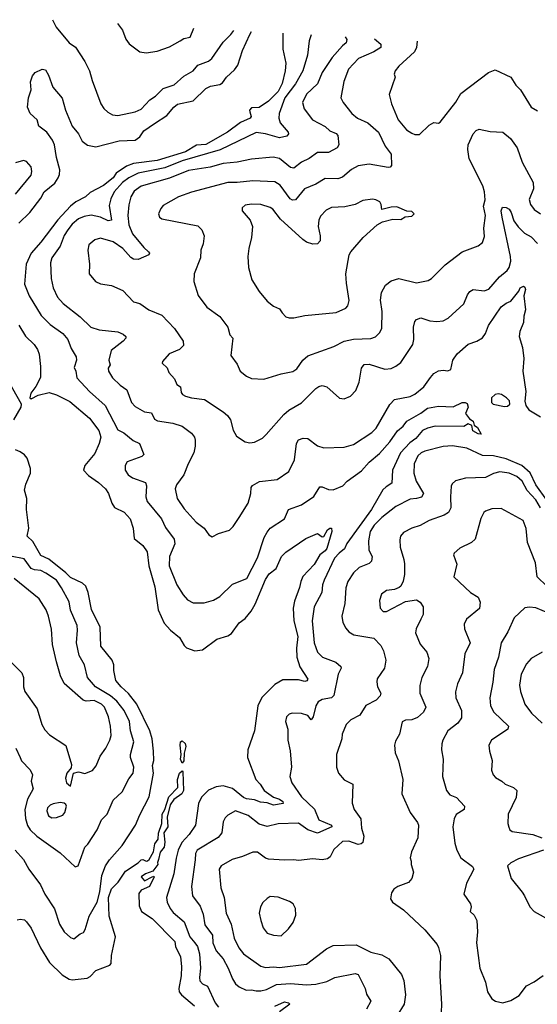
# Model space of a CAD drawing. Extents: x 1245515 to 1420776, y 606314 to 671314.
# Tile 64 of 256: x 1284731 to 1288024, y 662475 to 668742. Entities that reach past the tile are written whole.
import ezdxf

# ---------------------------------------------------------------- set-up
doc = ezdxf.new("R2010")
doc.units = 0

msp = doc.modelspace()

# ---------------------------------------------------------------- linework, layer by layer
at = {"layer": '0CON10XD'}
for points in [[(1284939.9, 668741.6), (1284964.1, 668694.1), (1285045, 668594.3), (1285086, 668566), (1285145.6, 668475), (1285175.8, 668415), (1285191.4, 668355), (1285248.1, 668205), (1285266.3, 668176.3), (1285292.2, 668152.2), (1285322.5, 668135), (1285355, 668131.4), (1285465, 668155.8), (1285505, 668172.5), (1285559.5, 668230.5), (1285595, 668255.6), (1285645, 668304.5), (1285715, 668326.7), (1285775, 668381.1), (1285835, 668416.9), (1285865, 668451.9), (1285932.7, 668477.3), (1285954.4, 668495), (1286025, 668597.5), (1286075, 668647.1), (1286093.2, 668673.2)], [(1285353, 668716.5), (1285386, 668675), (1285407, 668617), (1285427, 668587), (1285495, 668538), (1285535, 668530.8), (1285605, 668541.9), (1285685, 668568.1), (1285752.1, 668607.9), (1285775, 668621.1), (1285815, 668630.8), (1285839.1, 668688)], [(1284725, 667446.4), (1284795, 667513.8), (1284865.1, 667604.9), (1284886.3, 667645), (1284955, 667701.3), (1284976.1, 667735), (1284985.3, 667755.3), (1284987.6, 667785), (1284965.4, 667865), (1284952.9, 667945), (1284940.8, 667975), (1284905, 668025.5), (1284853.9, 668063.9), (1284843.2, 668103.2), (1284798.8, 668145), (1284780.6, 668185), (1284788.2, 668245), (1284803.8, 668295), (1284799.4, 668345), (1284812.2, 668385), (1284829.5, 668405), (1284875, 668427.1), (1284895, 668422.5), (1284915, 668387.5), (1284942.4, 668312.4), (1285002.3, 668242.3), (1285022, 668165), (1285064.4, 668064.4), (1285104.7, 668015), (1285128.9, 667968.9), (1285162.1, 667942.1), (1285215, 667933.1), (1285365, 667969.5), (1285465, 667974.7), (1285494.6, 667995), (1285520.4, 668035), (1285589.5, 668080.5), (1285668, 668132), (1285711.2, 668185), (1285735, 668203.1), (1285835, 668224.6), (1285915, 668304.4), (1285945, 668317.8), (1286005, 668330), (1286020.5, 668339.5), (1286046.7, 668375), (1286098.3, 668421.7), (1286118.1, 668451.9), (1286149.5, 668545), (1286195, 668648), (1286206.8, 668666.5)], [(1286404.4, 668654.9), (1286406.2, 668555), (1286424, 668465), (1286420, 668415), (1286401.8, 668335), (1286374.5, 668285), (1286315, 668223.1), (1286255, 668182.5), (1286205, 668180), (1286194.2, 668165.8), (1286194.5, 668154.5), (1286203.7, 668126.3), (1286196.7, 668115), (1286135, 668087.9), (1286053.3, 668025), (1285915, 667947), (1285855, 667943.1), (1285785, 667900.9), (1285605.7, 667845), (1285455, 667827.1), (1285411.6, 667808.4), (1285344.5, 667765.5), (1285325, 667734.1), (1285265, 667686.9), (1285178.9, 667641.1), (1285150, 667615), (1285088.3, 667581.7), (1285055, 667555.3), (1284973.1, 667466.9), (1284865, 667325.8)], [(1286585.5, 668644.3), (1286572.8, 668607.2), (1286561.7, 668515), (1286532.9, 668415), (1286485, 668332.6), (1286416.9, 668245), (1286381.2, 668145), (1286379.2, 668115), (1286388.5, 668085), (1286438.1, 668025), (1286441.4, 668015), (1286430.7, 667999.3), (1286385, 667988.9), (1286295, 668015.2), (1286235, 668022.7), (1286007.6, 667912.4), (1285765, 667843.3), (1285655, 667798.3), (1285485, 667764.8), (1285425, 667734.1), (1285385, 667704.8), (1285331.8, 667645), (1285311.3, 667601.3), (1285301.1, 667558.9), (1285314.3, 667465), (1285295, 667460.9), (1285245, 667485.3), (1285185, 667497.4), (1285140.6, 667489.4), (1285105, 667474.6), (1285065, 667440.8), (1285036.6, 667405), (1285015, 667367.1), (1284989.7, 667300.3), (1284935.5, 667225), (1284927.9, 667195), (1284932.2, 667095), (1284943.3, 667035), (1284971.9, 666975), (1285007.1, 666935), (1285115, 666849.4), (1285183.8, 666785), (1285237.1, 666767.1), (1285355, 666755.6), (1285389.7, 666739.7), (1285406.2, 666725), (1285406, 666715), (1285390, 666695), (1285313.1, 666635), (1285297.8, 666575), (1285307.8, 666545), (1285294.2, 666524.2), (1285295.6, 666505), (1285321.9, 666461.9), (1285370, 666415), (1285413.3, 666385), (1285441.9, 666305), (1285465, 666278.6), (1285525, 666245.5), (1285569.5, 666239.5), (1285589.6, 666199.6), (1285608.1, 666188.1), (1285705, 666173.8), (1285764.6, 666154.6), (1285825, 666109.2), (1285842.5, 666085), (1285848.6, 666065), (1285847.9, 666027.9), (1285838.5, 665985), (1285802.5, 665915), (1285776.2, 665843.8), (1285728.9, 665781.1), (1285720, 665755), (1285733.6, 665695), (1285777.3, 665627.3), (1285853.7, 665543.7), (1285904.4, 665504.4), (1285935, 665463.3), (1285955, 665450), (1285995, 665471.2), (1286065, 665492), (1286088.6, 665515), (1286127.3, 665572.7), (1286185.5, 665664.5), (1286201.1, 665725), (1286204.4, 665765), (1286212.7, 665777.3), (1286257.2, 665802.8), (1286368.8, 665815), (1286444.3, 665865.7), (1286479.1, 665940.9), (1286491.3, 666045), (1286505, 666066.9), (1286535, 666078.6), (1286565, 666076), (1286625, 666029.4), (1286665, 666016.7), (1286795, 666020.6), (1286855, 666037.8), (1286971.4, 666115), (1286998.5, 666141.5), (1287086.7, 666293.3), (1287115, 666323.8), (1287215, 666343.8), (1287245, 666357.9), (1287303.1, 666405), (1287344.7, 666465), (1287365, 666489.5), (1287395, 666506.7), (1287425, 666510.8), (1287455, 666505.8), (1287473.8, 666515), (1287486.8, 666575), (1287514.4, 666615.6), (1287584.7, 666675.3), (1287639.2, 666695), (1287675, 666716.5), (1287693.8, 666745), (1287713.8, 666795), (1287795, 666912.9), (1287825, 666938.1), (1287855, 666949.4), (1287906, 667014), (1287915.4, 667035), (1287935.6, 667045.6), (1287945, 667040), (1287948.3, 667025), (1287938.8, 666985), (1287949.5, 666895), (1287937.8, 666855), (1287935.4, 666815), (1287912.4, 666757.6), (1287909.2, 666725), (1287929.3, 666655), (1287938.3, 666585), (1287932.6, 666505), (1287951.9, 666375), (1287944.3, 666314.3), (1287950.8, 666285), (1287969.3, 666259.3), (1288043.6, 666213.6)], [(1286802.4, 668631.6), (1286812.7, 668615), (1286807.8, 668595), (1286785, 668575.5), (1286718.5, 668501.5), (1286654.8, 668405.2), (1286626, 668334), (1286555, 668268.5), (1286531.2, 668215), (1286540, 668175), (1286594.4, 668105), (1286675, 668062.2), (1286705, 668034.4), (1286745, 668016.7), (1286755.8, 668005), (1286761.2, 667945), (1286751.2, 667925), (1286695, 667895.5), (1286625, 667895.4), (1286571.7, 667858.3), (1286524.7, 667835.3), (1286475, 667796.7), (1286455, 667800), (1286385, 667857.8), (1286343.9, 667866.1), (1286205, 667853.5), (1286115, 667835.2), (1286025, 667826.6), (1285943.9, 667803.9), (1285805, 667782.6), (1285685, 667733), (1285505, 667681.8), (1285458.9, 667651.1), (1285438.5, 667615), (1285426.4, 667563.6), (1285418.7, 667495), (1285424.6, 667435), (1285449.3, 667379.3), (1285521.1, 667291.1), (1285551.2, 667265), (1285556.7, 667255), (1285553.3, 667245), (1285485, 667214.3), (1285455, 667217.5), (1285438.3, 667228.3), (1285387.5, 667285), (1285325, 667328.2), (1285245, 667350.9), (1285208.6, 667341.4), (1285172.1, 667307.9), (1285164.4, 667275), (1285175.8, 667185), (1285174, 667125), (1285214.4, 667074.4), (1285245, 667060), (1285315, 667048.8), (1285387, 667017), (1285455, 666945.8), (1285495, 666934.2), (1285553.3, 666895), (1285635, 666861.4), (1285715.6, 666775), (1285771.4, 666695), (1285773.2, 666666.8), (1285747.4, 666642.6), (1285681.2, 666615), (1285638.8, 666565), (1285638, 666555), (1285669.2, 666525), (1285680, 666495), (1285715.5, 666455.5), (1285730.5, 666420.5), (1285754, 666405), (1285758.6, 666368.6), (1285766.8, 666356.8), (1285785, 666344.4), (1285825, 666334.4), (1285906.7, 666325), (1286025, 666245.8), (1286052.6, 666222.6), (1286072.9, 666195), (1286089.1, 666129.1), (1286109.7, 666089.7), (1286165, 666054.2), (1286195, 666048.8), (1286225, 666052), (1286275, 666078), (1286298.3, 666101.7), (1286411.2, 666228.8), (1286443.9, 666256.1), (1286525, 666302.7), (1286615, 666394.5), (1286635, 666407.8), (1286655, 666413.1), (1286685, 666404.3), (1286765, 666332.5), (1286795, 666328.6), (1286835, 666345.7), (1286869.4, 666380.6), (1286890, 666435), (1286905, 666523.3), (1286922.1, 666547.9), (1286955, 666548.5), (1287055, 666517.9), (1287095, 666521.8), (1287125, 666535.6), (1287155, 666560), (1287232.5, 666675), (1287238.5, 666705), (1287235.6, 666785), (1287245, 666820), (1287255, 666834), (1287283.8, 666843.8), (1287340, 666825), (1287385, 666820.6), (1287425, 666824.4), (1287457.8, 666842.2), (1287556.2, 666933.8), (1287579.7, 666990.3), (1287595, 667011.2), (1287615, 667023.8), (1287685, 667015.7), (1287715, 667026.7), (1287783.6, 667105), (1287832.5, 667145), (1287845.4, 667165), (1287855.7, 667204.3), (1287854.3, 667235), (1287800, 667485), (1287794.5, 667525), (1287801.5, 667548.5), (1287825, 667546.9), (1287845.4, 667535.4), (1287858, 667515), (1287875, 667462.1), (1287902.1, 667422.1), (1287943.2, 667383.2), (1287985, 667359.1), (1288025, 667317.8)], [(1286988.3, 668620.7), (1287029.2, 668585), (1287028, 668565), (1286985, 668537.8), (1286887.1, 668495), (1286823.6, 668426.4), (1286792.3, 668347.7), (1286774.3, 668245), (1286788, 668215), (1286844.3, 668145), (1286880.8, 668115), (1286945.8, 668085.8), (1287013.3, 668025), (1287055.8, 667935.8), (1287094.4, 667885), (1287096.9, 667813.1), (1287087.8, 667802.2), (1287075, 667800), (1286955, 667822.6), (1286885, 667811.6), (1286842.3, 667787.7), (1286785, 667738.2), (1286755, 667729.6), (1286675, 667731.2), (1286615, 667694.7), (1286544, 667666), (1286485, 667594.4), (1286466.8, 667593.2), (1286451.5, 667601.5), (1286388.7, 667688.7), (1286355, 667710.4), (1286215, 667715.3), (1286115, 667704.7), (1286055, 667705.9), (1285825, 667643.6), (1285741.2, 667615), (1285645, 667558), (1285629.5, 667540.5), (1285614, 667505), (1285621.2, 667485), (1285635, 667474.3), (1285865, 667429.4), (1285890, 667405), (1285904, 667365), (1285899.4, 667315), (1285883.8, 667275), (1285882.5, 667225), (1285840.8, 667125), (1285839.2, 667075), (1285866.2, 666986.2), (1285922.3, 666912.3), (1286005, 666852.5), (1286054.3, 666785), (1286068, 666735), (1286088, 666715), (1286074.3, 666604.3), (1286115, 666550), (1286134.4, 666504.4), (1286175, 666472), (1286205, 666458), (1286285, 666452.9), (1286395, 666487.1), (1286468, 666502), (1286495, 666519.2), (1286531.9, 666575), (1286565, 666602.5), (1286729.4, 666660.6), (1286795, 666696.2), (1286855, 666707.1), (1286965, 666712.2), (1286995, 666722.9), (1287020.6, 666749.4), (1287034.5, 666775.5), (1287036.2, 666885), (1287025.5, 666955.5), (1287032.7, 667005), (1287058.5, 667051.5), (1287095, 667080), (1287143.9, 667093.9), (1287255, 667066.7), (1287329.4, 667080.6), (1287351.2, 667095), (1287438.8, 667181.2), (1287545, 667263.3), (1287646.8, 667303.2), (1287675.6, 667324.4), (1287688.3, 667361.7), (1287684.5, 667415.5), (1287694.4, 667495), (1287680.8, 667555), (1287691.3, 667595), (1287687.5, 667645), (1287676.7, 667685), (1287590.8, 667855), (1287581.5, 667915), (1287584.5, 667945), (1287615, 668014.2), (1287635, 668035.7), (1287655, 668044.2), (1287725, 668029.4), (1287805, 668025.8), (1287852.9, 667985), (1287896.5, 667925), (1287928.6, 667835), (1287998.1, 667705), (1288000, 667665), (1287972.7, 667597.3), (1287980, 667565), (1288005, 667532.5), (1288043.3, 667505)], [(1287260.4, 668604.7), (1287255.8, 668564.2), (1287242.4, 668537.6), (1287142.9, 668445), (1287118.8, 668415), (1287113.3, 668395), (1287120, 668375), (1287082, 668265), (1287095.6, 668205), (1287139.4, 668105), (1287191.3, 668041.3), (1287225, 668019.2), (1287245, 668011.2), (1287275, 668011.2), (1287335, 668069.2), (1287365, 668086.2), (1287395, 668083.3), (1287405, 668090), (1287505, 668217.5), (1287537.6, 668272.4), (1287714.2, 668405), (1287755, 668422), (1287855.4, 668375.4), (1287887.5, 668325), (1287916.9, 668295), (1287984.5, 668184.5), (1288025, 668160.8)], [(1284705, 667630), (1284805, 667751.2), (1284809.2, 667775), (1284804.3, 667805), (1284775, 667839.2), (1284755, 667845.6), (1284705, 667831.4)], [(1286475, 666842.9), (1286545, 666858.6), (1286745, 666878.1), (1286806.2, 666905), (1286819.5, 666920.5), (1286828.1, 666955), (1286809.5, 667065), (1286806.9, 667125), (1286827.8, 667245), (1286838.5, 667265), (1286915.6, 667355), (1287005, 667435.8), (1287040, 667455), (1287105, 667471.4), (1287155, 667468.8), (1287183, 667487), (1287225, 667490), (1287240, 667505), (1287225, 667520), (1287193, 667523), (1287130.7, 667550.7), (1287095, 667548.8), (1287035, 667532.5), (1287030, 667565), (1287021.2, 667581.2), (1286997.5, 667595), (1286975, 667598.6), (1286915, 667590.6), (1286865, 667565.6), (1286799.7, 667550.3), (1286715, 667545.8), (1286680.9, 667529.1), (1286645, 667491.2), (1286634.5, 667465.5), (1286629.4, 667425), (1286642.9, 667365), (1286642, 667335), (1286626.7, 667315), (1286595, 667311.9), (1286555, 667325.6), (1286532, 667342), (1286391.4, 667471.4), (1286340.6, 667535), (1286325, 667546.5), (1286265, 667565.5), (1286205, 667567.8), (1286165, 667560.8), (1286146.2, 667545), (1286146.2, 667525), (1286196.6, 667466.6), (1286212.5, 667425), (1286206.9, 667355), (1286188.6, 667285), (1286182.5, 667235), (1286186, 667165), (1286208, 667085), (1286255, 667011.2), (1286305, 666950), (1286345, 666918), (1286385, 666902), (1286400, 666875), (1286425, 666850), (1286445, 666842.9), (1286475, 666842.9)], [(1284865, 667325.8), (1284805, 667255.4), (1284772.9, 667185), (1284762.8, 667057.2), (1284792.5, 666985), (1284868.1, 666858.1), (1284925, 666802.5), (1285006.7, 666745), (1285037.3, 666705), (1285059.1, 666649.1), (1285090, 666595), (1285092.5, 666575), (1285077.6, 666527.6), (1285088.2, 666505), (1285095, 666462.9), (1285174.8, 666374.8), (1285274.5, 666285), (1285355, 666130.6), (1285393, 666113), (1285452.4, 666062.4), (1285493.8, 666043.8), (1285521.2, 665975), (1285508.3, 665961.7), (1285415, 665927.1), (1285401.4, 665905), (1285401.4, 665875), (1285420.8, 665845), (1285448, 665825), (1285532, 665795), (1285537.5, 665775), (1285533.8, 665705), (1285542.1, 665675), (1285633.8, 665565), (1285658.9, 665508.9), (1285713.3, 665435), (1285718.9, 665405), (1285683.6, 665325), (1285681.8, 665265), (1285730.5, 665145), (1285770.2, 665080.2), (1285799.8, 665049.8), (1285835, 665029.2), (1285905, 665030), (1285965, 665047.5), (1286005, 665069.2), (1286085, 665148.1), (1286175.3, 665184.7), (1286244.5, 665315.5), (1286287.1, 665445), (1286305, 665480.6), (1286325.6, 665505), (1286415, 665564.3), (1286442, 665625), (1286525, 665653.6), (1286603.3, 665706.7), (1286641.4, 665768.6), (1286655, 665768.5), (1286695, 665751.1), (1286725, 665748.5), (1286787.1, 665775), (1286815.2, 665804.8), (1286905, 665870), (1286955, 665924.6), (1287019.9, 665980.1), (1287086.3, 666053.7), (1287134.8, 666125.2), (1287171.4, 666155), (1287195, 666185.6), (1287282.9, 666237.1), (1287325, 666269.2), (1287395, 666281.2), (1287487.7, 666277.7), (1287545, 666304.5), (1287565.7, 666305.7), (1287578.8, 666298.8), (1287583.8, 666275), (1287567.5, 666235), (1287591.7, 666201.7), (1287616.4, 666186.4), (1287621.7, 666161.7), (1287643.3, 666145), (1287667.5, 666102.5), (1287647.5, 666105), (1287613.8, 666125), (1287608.3, 666158.3), (1287585, 666170), (1287557.5, 666152.5), (1287375, 666155.2), (1287325, 666142), (1287293.4, 666126.6), (1287252, 666075), (1287212.6, 666047.4), (1287154.6, 665985.4), (1287103.3, 665875), (1287099.1, 665790.9), (1287061.5, 665768.5), (1287041.5, 665748.5), (1286969.2, 665625), (1286812, 665408), (1286797.2, 665372.8), (1286763.4, 665346.6), (1286734.7, 665315), (1286668.5, 665175), (1286658.5, 665145), (1286652.7, 665095), (1286603.8, 665005), (1286590.8, 664915), (1286604.7, 664775), (1286625, 664715.8), (1286658, 664685), (1286742.1, 664652.1), (1286774.2, 664625), (1286776.7, 664615), (1286757.3, 664575), (1286729, 664441), (1286714, 664425), (1286655.4, 664414.6), (1286630.7, 664399.3), (1286614.5, 664375), (1286597.9, 664305), (1286586.2, 664285), (1286565, 664311.9), (1286525, 664324.5), (1286465, 664328.6), (1286445, 664321.2), (1286428, 664305), (1286421.9, 664275), (1286436.7, 664225), (1286436.7, 664155), (1286452.5, 664087.5), (1286460.6, 663985), (1286449.5, 663925), (1286461.5, 663885), (1286524.2, 663794.2), (1286606.4, 663716.4), (1286635, 663649.4), (1286713.8, 663615), (1286716.7, 663603.3), (1286625, 663563.1), (1286564.7, 663584.7), (1286505, 663627.4), (1286375, 663623.6), (1286305, 663607.3), (1286255, 663621.2), (1286185, 663675.3), (1286105, 663705.6), (1286055, 663679.2), (1286037.5, 663662.5), (1286026.5, 663635), (1286016.9, 663565), (1285994.7, 663535.3), (1285860.9, 663455), (1285850.7, 663435), (1285846.6, 663395), (1285824.6, 663225), (1285831.1, 663165), (1285880, 663100), (1285897.4, 663047.4), (1285910, 662980), (1285956.9, 662915), (1285959.6, 662865), (1285980.3, 662815), (1286025, 662763.1), (1286057.5, 662705), (1286085, 662637.1), (1286105, 662605.7), (1286127.5, 662585), (1286172.5, 662565), (1286205, 662567.3), (1286235, 662559.6), (1286265, 662560), (1286300.9, 662569.1), (1286365, 662601.4), (1286455, 662606.3), (1286555, 662598.4), (1286615, 662602.1), (1286685, 662620), (1286735, 662645.4), (1286865, 662670.3), (1286885, 662663.3), (1286898.5, 662635), (1286928.1, 662575), (1286938.2, 662538.2), (1286964.3, 662495), (1286936.7, 662443.3)], [(1284725, 666796.7), (1284768.1, 666728.1), (1284823.8, 666675), (1284845, 666643.3), (1284855, 666612.5), (1284864, 666535), (1284863.3, 666465), (1284835, 666406.7), (1284802, 666365), (1284795, 666333.8), (1284805, 666329.2), (1284847.9, 666352.1), (1284917.9, 666367.9), (1284965, 666354), (1285051, 666311), (1285175, 666204.5), (1285235, 666127.8), (1285246.8, 666085), (1285236.5, 666043.5), (1285209, 665981), (1285145.8, 665905), (1285136.7, 665875), (1285169.8, 665839.8), (1285232.9, 665795), (1285276.9, 665755), (1285296.5, 665725), (1285316.5, 665665), (1285335, 665635.7), (1285395, 665606.2), (1285434.7, 665565), (1285454.1, 665505), (1285460, 665440), (1285514.7, 665394.7), (1285543.1, 665355), (1285552.9, 665265), (1285591.8, 665131.8), (1285611.4, 664985), (1285650.1, 664900.1), (1285689.6, 664855), (1285748.8, 664808.8), (1285777.6, 664757.6), (1285793.3, 664743.3), (1285845, 664724.6), (1285895, 664730), (1285985, 664797.7), (1286055, 664819.2), (1286078.1, 664835), (1286128, 664902), (1286165, 664930.8), (1286203.8, 664976.2), (1286229.4, 665020.6), (1286295, 665177.5), (1286319.1, 665215), (1286362.1, 665247.9), (1286395.7, 665325), (1286425, 665352.9), (1286551.2, 665438.8), (1286625, 665472.2), (1286655, 665450.5), (1286665, 665451.8), (1286690, 665495), (1286705, 665506.2), (1286715.6, 665505.6), (1286717.1, 665485), (1286686.1, 665375), (1286675, 665360), (1286640, 665335), (1286605, 665272.9), (1286533.1, 665196.9), (1286518.8, 665165), (1286512, 665128), (1286478.6, 665041.4), (1286470.4, 664995), (1286476.2, 664915), (1286500.2, 664815), (1286491.2, 664741.2), (1286494.1, 664685), (1286513, 664623), (1286563.8, 664545), (1286557.3, 664532.7), (1286545, 664528.2), (1286505, 664539.6), (1286405, 664538.9), (1286355, 664510.9), (1286272.3, 664427.7), (1286245.3, 664374.7), (1286225.6, 664214.4), (1286183.1, 664095), (1286181.4, 664045), (1286232.7, 663905), (1286261.1, 663875), (1286285.6, 663835), (1286345, 663793.3), (1286385, 663781.3), (1286405.4, 663765), (1286407.3, 663752.7), (1286345, 663743.1), (1286305, 663756.5), (1286262.1, 663762.1), (1286225, 663776.7), (1286175, 663782), (1286155, 663791.2), (1286085, 663848.3), (1286025, 663865.2), (1285982.1, 663857.9), (1285932.3, 663837.7), (1285886.8, 663793.2), (1285868.3, 663751.7), (1285849.1, 663615), (1285809.6, 663555), (1285762.7, 663505), (1285739.8, 663455), (1285725.7, 663404.3), (1285711.2, 663305), (1285666.2, 663155), (1285669.6, 663125), (1285688.2, 663085), (1285708.5, 663058.5), (1285778.5, 662998.5), (1285814.4, 662905), (1285845, 662866.5), (1285862.7, 662842.7), (1285874.4, 662795), (1285882, 662705), (1285874.2, 662645), (1285877.9, 662625), (1285895, 662605.6), (1285925, 662590), (1285974, 662484), (1285995, 662456.2)], [(1284693.3, 666195), (1284739.7, 666275), (1284741.8, 666295), (1284623.2, 666505)], [(1287815, 666278.8), (1287835, 666282.5), (1287849.4, 666295), (1287846.7, 666315), (1287828.9, 666335), (1287797.1, 666355), (1287775, 666360.4), (1287755, 666356.4), (1287733.6, 666335), (1287731.9, 666305), (1287744, 666295), (1287815, 666278.8)], [(1284701.5, 663455), (1284755, 663397.1), (1284789.5, 663335), (1284863.6, 663235), (1284890.5, 663175), (1284952.4, 663082.4), (1284985.6, 662985), (1285015, 662936.2), (1285055, 662900.8), (1285075, 662892), (1285115, 662923.3), (1285137.7, 662932.3), (1285148.7, 662951.3), (1285172.9, 663035), (1285224.8, 663125.3), (1285240.5, 663189.5), (1285254, 663295), (1285277.3, 663355), (1285303.1, 663395), (1285382.7, 663485), (1285468.6, 663615), (1285495, 663681.2), (1285555.3, 663794.7), (1285583.3, 663945), (1285575.5, 663995), (1285583.6, 664026.4), (1285582.9, 664085), (1285574.2, 664165), (1285560, 664215), (1285476.9, 664385), (1285423.9, 664453.9), (1285376.7, 664495), (1285342.5, 664535), (1285330.1, 664600.1), (1285330, 664635), (1285320, 664665), (1285248.2, 664755), (1285243.8, 664875), (1285188.3, 664988.3), (1285167, 665095), (1285152.1, 665135), (1285131.8, 665155), (1285055, 665190.4), (1285025, 665221.6), (1284917.4, 665307.4), (1284865, 665330.7), (1284815, 665421.1), (1284779.5, 665455), (1284790.4, 665505), (1284774.8, 665625), (1284777.2, 665695), (1284762.2, 665747.8), (1284770, 665785), (1284799.6, 665855), (1284800, 665885), (1284779.8, 665949.8), (1284762, 665972), (1284735, 665991.5), (1284705, 666002.7)], [(1288085, 665682.8), (1288015, 665781.1), (1287977.7, 665857.7), (1287924.6, 665904.6), (1287825, 665947.1), (1287744.8, 665965.2), (1287675, 665967), (1287575, 666015.3), (1287485, 666028.5), (1287425, 666024.5), (1287308.8, 665995), (1287284.3, 665985), (1287263.5, 665965), (1287240.9, 665915), (1287238.2, 665855), (1287252.9, 665805), (1287300.5, 665725), (1287288.1, 665701.9), (1287256, 665694), (1287215, 665689.3), (1287125, 665642.1), (1287035, 665573.3), (1286985.9, 665525), (1286961.6, 665485), (1286950.3, 665425), (1286951.8, 665365), (1286973.5, 665325), (1286970, 665295), (1286955, 665280), (1286891.4, 665255), (1286855, 665221.9), (1286819.6, 665165), (1286806.9, 665125), (1286800.4, 665025), (1286780.9, 664945), (1286786.9, 664905), (1286805, 664868.8), (1286824.2, 664845), (1286857, 664827), (1286985, 664804.4), (1287028.5, 664758.5), (1287045.6, 664725), (1287059.5, 664665), (1287051.4, 664615), (1287005, 664546.2), (1287002.4, 664527.6), (1287007.1, 664495), (1287028, 664455), (1287025, 664437.5), (1286999.5, 664410.5), (1286932.9, 664377.1), (1286895, 664314.2), (1286838, 664285), (1286807.1, 664255), (1286782, 664195), (1286780, 664165), (1286746.4, 664063.6), (1286746, 663985), (1286760, 663945), (1286795, 663904.2), (1286850, 663875), (1286846.9, 663755), (1286859.5, 663715), (1286901.8, 663655), (1286906.4, 663595), (1286921.1, 663545), (1286914, 663505), (1286903.3, 663495), (1286885, 663491.1), (1286825, 663513.1), (1286785, 663510), (1286730.5, 663459.5), (1286707.1, 663412.9), (1286688.5, 663401.5), (1286655, 663394.4), (1286595, 663399.5), (1286505, 663389.4), (1286474.3, 663394.3), (1286415, 663391.8), (1286315, 663398.9), (1286295, 663405.6), (1286245, 663442.5), (1286215, 663442.5), (1286148.8, 663415), (1286083.5, 663396.5), (1286013.9, 663356.1), (1286000.6, 663335), (1286010.5, 663215), (1286031.2, 663155), (1286044.6, 663055), (1286075.5, 662985), (1286096.4, 662895), (1286126, 662835), (1286155, 662796.9), (1286265, 662716.7), (1286295, 662709.5), (1286345, 662713.9), (1286385, 662709.4), (1286555, 662730), (1286682, 662828), (1286725, 662848.9), (1286872.4, 662852.4), (1286965, 662806.5), (1287035, 662789.6), (1287079.2, 662765), (1287160.8, 662665), (1287175.5, 662625.5), (1287185.5, 662535), (1287177.8, 662475), (1287088.9, 662331.1)], [(1288044.3, 665635), (1288015, 665685.3), (1287959.5, 665745), (1287928.1, 665805), (1287893.6, 665835), (1287844, 665856), (1287785.3, 665864.7), (1287746, 665854), (1287695, 665827.8), (1287566.4, 665823.6), (1287504.5, 665805.5), (1287483.2, 665786.8), (1287477, 665773), (1287470.9, 665705), (1287473.9, 665635), (1287459.1, 665605), (1287432.3, 665587.7), (1287335, 665553.3), (1287278.6, 665521.4), (1287225, 665505.7), (1287172.8, 665477.2), (1287154.2, 665455), (1287148.8, 665431.2), (1287150.6, 665385), (1287175.6, 665305), (1287178.3, 665278.3), (1287179.3, 665210.7), (1287171.7, 665168.3), (1287156, 665135), (1287145, 665128), (1287115, 665115.8), (1287065, 665107.5), (1287032, 665085), (1287020, 665045), (1287024, 664995), (1287042.5, 664975), (1287063.9, 664973.9), (1287185, 665038.1), (1287255, 665048.6), (1287278, 665035), (1287297.5, 665005), (1287296.9, 664955), (1287283.4, 664926.6), (1287253.3, 664865), (1287248.3, 664838.3), (1287277.8, 664767.8), (1287320.6, 664715), (1287334.3, 664675), (1287326.3, 664623.7), (1287288.9, 664555), (1287275.7, 664504.3), (1287275.7, 664455), (1287314.3, 664365), (1287300, 664335), (1287260.9, 664299.1), (1287225, 664284.5), (1287185, 664282.5), (1287165, 664273.3), (1287148.1, 664195), (1287120.9, 664149.1), (1287116, 664125), (1287120.8, 664075), (1287141.4, 664025), (1287168.6, 663905), (1287162, 663815), (1287214.2, 663695), (1287262.1, 663632.1), (1287267.5, 663615), (1287264.2, 663535), (1287223.6, 663445), (1287216, 663406), (1287221.2, 663385), (1287221.4, 663365), (1287237.1, 663315), (1287226.2, 663275), (1287205, 663250.8), (1287135.8, 663224.2), (1287112.3, 663207.7), (1287096.7, 663185), (1287090, 663145), (1287102.5, 663125), (1287173.3, 663075), (1287307.7, 662947.7), (1287386.2, 662856.2), (1287396.2, 662836.2), (1287407.3, 662785), (1287403.6, 662655), (1287415.5, 662475), (1287412, 662425)], [(1288085, 665135.5), (1288023.6, 665195), (1288013.3, 665285), (1287961.3, 665415), (1287953.1, 665503.1), (1287934.5, 665554.5), (1287795, 665630), (1287735, 665629.2), (1287695, 665613.8), (1287684, 665605), (1287665, 665566.7), (1287629.4, 665435), (1287605, 665414.4), (1287531.3, 665378.7), (1287495, 665346.7), (1287491.2, 665335), (1287512, 665275), (1287493.3, 665195), (1287598.8, 665095), (1287648, 665065), (1287660, 665035), (1287656.3, 664993.7), (1287574.2, 664925), (1287558.6, 664895), (1287560, 664865), (1287595.8, 664775), (1287563.6, 664705), (1287547.5, 664585), (1287516.2, 664513.8), (1287502.6, 664462.6), (1287505.5, 664425), (1287542.5, 664345), (1287541.4, 664298.6), (1287518, 664265), (1287454.4, 664215), (1287423.2, 664156.8), (1287416.9, 664133.1), (1287414.4, 664095), (1287425.6, 664034.4), (1287421.5, 663925), (1287445.7, 663835), (1287468.3, 663808.3), (1287510.3, 663790.3), (1287561.2, 663735), (1287558.8, 663715), (1287508.3, 663681.7), (1287494.5, 663655.5), (1287485.6, 663605), (1287499.4, 663500.6), (1287511.9, 663455), (1287537.4, 663407.4), (1287612.2, 663352.2), (1287620.6, 663335), (1287573.1, 663245), (1287556, 663175), (1287600, 663115), (1287603.3, 663095), (1287596.7, 663065), (1287621.7, 663041.7), (1287638.3, 663008.3), (1287642.5, 662935), (1287636.2, 662865), (1287658.1, 662705), (1287695.4, 662615.4), (1287707.1, 662555), (1287735, 662508.8), (1287757.5, 662495), (1287805, 662484.2), (1287855, 662499.2), (1287908.7, 662531.3), (1287955, 662592.9), (1288005, 662617.8), (1288061.4, 662658.6)], [(1284705.8, 664105.8), (1284733.5, 664045), (1284743.3, 664023.3), (1284797.6, 663967.6), (1284812.9, 663935), (1284804.4, 663895), (1284818.1, 663845), (1284780.2, 663779.8), (1284763.9, 663715), (1284767.4, 663657.4), (1284781.8, 663611.7), (1284798.5, 663585), (1284840, 663545), (1284987.8, 663437.8), (1285085, 663350), (1285102.5, 663355), (1285145, 663473.8), (1285165, 663494), (1285225, 663584.2), (1285251.9, 663648.1), (1285287.1, 663685), (1285325, 663774.3), (1285382.9, 663827.1), (1285425, 663910), (1285453.8, 663945), (1285457.8, 663985), (1285436.7, 664045), (1285436.2, 664065), (1285457.5, 664145), (1285436.7, 664215), (1285429.4, 664275), (1285396.9, 664345), (1285350.3, 664405), (1285308.8, 664438.8), (1285213.6, 664495), (1285161.8, 664555), (1285144.5, 664635), (1285109.6, 664695), (1285091.8, 664775), (1285098.9, 664855), (1285096.1, 664885), (1285053.7, 664983.7), (1285045.3, 665035.3), (1284997.9, 665125), (1284964.7, 665174.7), (1284898.3, 665218.3), (1284865, 665234.7), (1284825, 665239.5), (1284805, 665248.4), (1284760.2, 665310.3), (1284673.2, 665326.8)], [(1285055, 663863.3), (1285073.8, 663946.2), (1285105, 663953.3), (1285145, 663944), (1285195, 663963.8), (1285217.4, 663992.6), (1285243.1, 664055), (1285280, 664105), (1285305.4, 664155), (1285312.9, 664185), (1285310, 664245), (1285297.1, 664305), (1285270.8, 664365), (1285252.3, 664385), (1285205, 664408.9), (1285155, 664404.7), (1285135, 664409.4), (1285015, 664516.9), (1284991.6, 664565), (1284964.6, 664655.4), (1284939.1, 664765), (1284933, 664863), (1284915.5, 664945), (1284900.5, 664985), (1284854.7, 665054.7), (1284697.1, 665185)], [(1288095, 664964.6), (1288015, 664998.1), (1287975, 665002.5), (1287945, 664997.5), (1287877.5, 664935), (1287836.9, 664845), (1287794.5, 664775.5), (1287776.5, 664685), (1287749.6, 664605), (1287741.8, 664525), (1287722.2, 664425), (1287726.7, 664375), (1287746.7, 664335), (1287841.4, 664245), (1287837.5, 664225), (1287732, 664155), (1287715.7, 664125), (1287720, 664085), (1287737, 664027), (1287732, 663965), (1287742.5, 663935), (1287757.6, 663917.6), (1287798.8, 663895), (1287818.8, 663875), (1287873.5, 663853.5), (1287893.5, 663835), (1287888.8, 663791.2), (1287839.2, 663685), (1287836.2, 663625), (1287842.3, 663602.3), (1287850, 663585), (1287864.3, 663574.3), (1287995, 663555.5), (1288052.5, 663535)], [(1284605, 664722.9), (1284745, 664584.3), (1284756.2, 664555), (1284756.2, 664495), (1284763.8, 664465), (1284842.9, 664355), (1284871.4, 664255), (1284891.7, 664221.7), (1284920.5, 664190.5), (1285025, 664122.5), (1285061.3, 664001.3), (1285059.7, 663980.3), (1285030.8, 663945), (1285021.9, 663915), (1285030, 663885), (1285055, 663863.3)], [(1288053.8, 664716.2), (1287985, 664675.7), (1287955, 664642), (1287920.5, 664575), (1287910.5, 664505), (1287917.3, 664465), (1287945.6, 664385), (1287987.3, 664327.3), (1288054.6, 664265)], [(1285765, 664010), (1285754.6, 664035), (1285758.8, 664065), (1285751.2, 664125), (1285755, 664146), (1285765, 664150.6), (1285783.3, 664135), (1285788.8, 664115), (1285777.9, 664072.1), (1285775, 664023.3), (1285765, 664010)], [(1284715, 663012.5), (1284734, 663016), (1284762, 663012), (1284775, 663000), (1284805, 662960), (1284864.5, 662834.5), (1284920.9, 662740.9), (1285001.7, 662661.7), (1285045, 662634.3), (1285065, 662630), (1285160, 662640), (1285178.6, 662651.4), (1285215, 662690), (1285305, 662723.8), (1285313.3, 662735), (1285314.4, 662785), (1285341.1, 662905), (1285300.8, 663035), (1285296.5, 663155), (1285315, 663208.8), (1285358.5, 663251.5), (1285405, 663322.5), (1285485.8, 663375), (1285505, 663393.8), (1285515, 663396.7), (1285535, 663386.2), (1285545, 663388.6), (1285555, 663395.8), (1285582.9, 663445), (1285591.2, 663495), (1285612.1, 663525), (1285615, 663563.8), (1285635.2, 663624.8), (1285638.1, 663685), (1285654.1, 663715), (1285679.4, 663795), (1285738.2, 663855), (1285735.4, 663905), (1285746.9, 663945), (1285765, 663960), (1285770, 663955), (1285773.8, 663835), (1285762.7, 663815), (1285711.6, 663778.4), (1285687.5, 663745), (1285668.5, 663665), (1285673.6, 663605), (1285647.5, 663565), (1285653.8, 663506.2), (1285650, 663475), (1285625, 663444), (1285613.8, 663396.2), (1285607.5, 663377.5), (1285610, 663365), (1285577.5, 663322.5), (1285530.8, 663305), (1285505, 663286.7), (1285525, 663261.2), (1285575, 663286.7), (1285585, 663290), (1285587.5, 663285), (1285556, 663225), (1285505, 663200.8), (1285490, 663180), (1285490.5, 663100.5), (1285506.3, 663066.3), (1285575, 663020), (1285717.5, 662875), (1285722.7, 662842.7), (1285754.2, 662775.8), (1285761.1, 662715), (1285759.5, 662655), (1285744.2, 662575), (1285745.8, 662555), (1285760, 662535), (1285842.9, 662465)], [(1284935, 663661.1), (1284965, 663662.7), (1285005, 663679.4), (1285018.6, 663695), (1285028.8, 663735), (1285025.8, 663745.8), (1285014.2, 663754.2), (1284988.8, 663758.8), (1284945, 663750.4), (1284925, 663741.2), (1284908.9, 663725), (1284903.4, 663705), (1284914.4, 663674.4), (1284935, 663661.1)], [(1288063.3, 663455), (1287905, 663400), (1287855, 663374), (1287834.2, 663355), (1287857.5, 663275), (1287928.5, 663188.5), (1287941.5, 663165), (1287977.1, 663095), (1288005, 663065.8), (1288115, 663004.2)], [(1286395, 662910), (1286441.2, 662955), (1286471.2, 662995), (1286487.7, 663042.3), (1286486.7, 663085), (1286470, 663115), (1286448.1, 663128.1), (1286375, 663157.5), (1286325, 663160), (1286305, 663148.8), (1286278.3, 663121.7), (1286262.2, 663095), (1286254.5, 663055), (1286265, 663007.5), (1286280.7, 662960.7), (1286305, 662928), (1286345, 662914.2), (1286395, 662910)], [(1286355, 662462.6), (1286415, 662489.3), (1286440.8, 662485), (1286450, 662475), (1286384, 662426)]]:
    msp.add_lwpolyline(points, dxfattribs=at)

doc.saveas('drawing.dxf')
